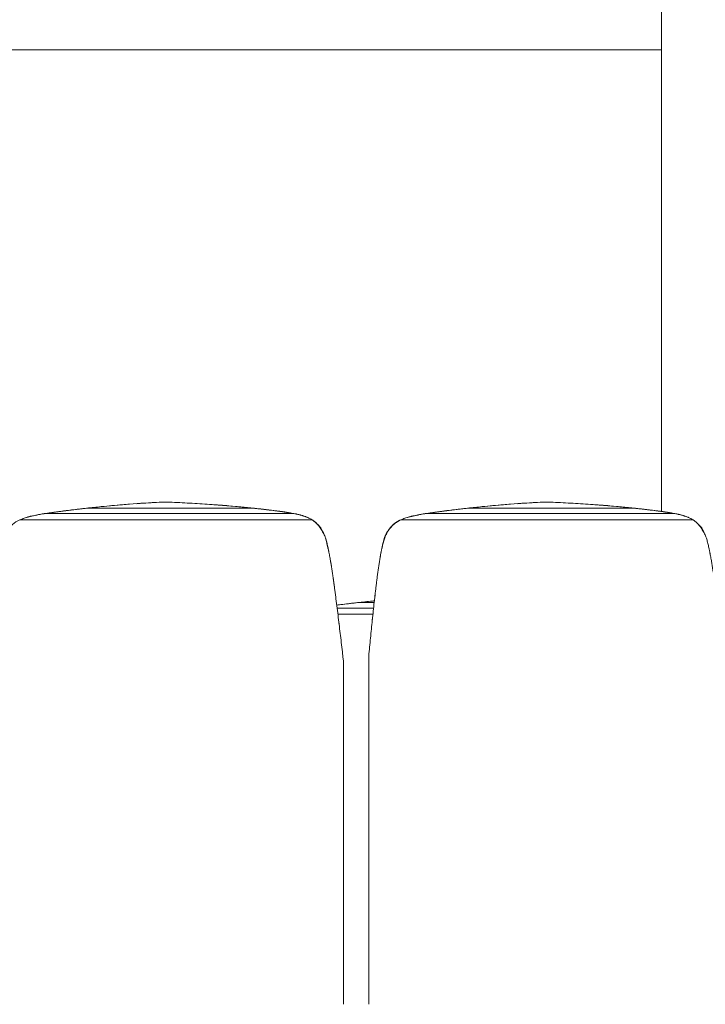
# Model space of a CAD drawing. Header units: metres. Extents: x 3.7 to 90.5, y -1.7 to 14.3.
# Tile 144 of 256: x 57.8 to 58.9, y -0.3 to 1.2. Entities that reach past the tile are written whole.
import ezdxf

# ---------------------------------------------------------------- set-up
doc = ezdxf.new("R2010")
doc.units = ezdxf.units.M
doc.layers.add('A-WALL', color=7, linetype='Continuous', lineweight=18)
doc.layers.add('I-FURN', color=7, linetype='Continuous', lineweight=18)

# ---------------------------------------------------------------- blocks, each defined once
blk = doc.blocks.new('Furniture_Figueras-Seating_Smartseat_13011 - 13011-6860599-Corte 2')
at = {"layer": 'I-FURN'}
for p, q in [((64.2885, 0.2958), (64.2311, 0.2958)), ((64.2642, 0.3044), (64.2895, 0.3044)), ((64.2875, 0.2859), (64.2323, 0.2859))]:
    blk.add_line(p, q, dxfattribs=at)
for points, knots in [([(64.2303, 0.3003), (64.2334, 0.3007), (64.2405, 0.3016), (64.2517, 0.303), (64.26, 0.3039), (64.2642, 0.3044)], [0.7984229, 0.7984229, 0.7984229, 0.7984229, 0.8571429, 0.9285714, 1, 1, 1, 1]), ([(64.2893, 0.307), (64.2817, 0.3063), (64.2663, 0.3047), (64.2465, 0.3024), (64.2347, 0.3009), (64.2306, 0.3003), (64.2304, 0.3003)], [0, 0, 0, 0, 0.125, 0.25, 0.3125, 0.3155458, 0.3155458, 0.3155458, 0.3155458]), ([(64.2504, 0.3028), (64.2516, 0.3029), (64.2542, 0.3033), (64.2569, 0.3036), (64.2583, 0.3038)], [0.70665051, 0.70665051, 0.70665051, 0.70665051, 0.71428571, 0.72391194, 0.72391194, 0.72391194, 0.72391194])]:
    blk.add_open_spline(points, degree=3, knots=knots, dxfattribs=at)
for points in [[(64.2642, 0.3044), (64.2527, 0.3031), (64.2415, 0.3018), (64.2305, 0.3003)], [(64.2867, 0.3067), (64.2877, 0.3069), (64.2887, 0.307), (64.2897, 0.3071)]]:
    blk.add_open_spline(points, degree=3, dxfattribs=at)
blk = doc.blocks.new('Furniture_Figueras-Seating_Smartseat_13011 - 13011-7674538-Corte 2')
at = {"layer": 'I-FURN'}
for p, q in [((63.8373, 0.4533), (64.0979, 0.4533)), ((63.9586, 0.4628), (63.9579, 0.4627)), ((63.961, 0.4627), (63.9579, 0.4627)), ((64.4373, 0.4533), (64.6979, 0.4533)), ((64.5586, 0.4628), (64.5579, 0.4627)), ((64.561, 0.4627), (64.5579, 0.4627)), ((64.1917, 0.4348), (63.7314, 0.4348)), ((64.1628, 0.4447), (63.7714, 0.4447)), ((64.7917, 0.4348), (64.3314, 0.4348)), ((64.7628, 0.4447), (64.3714, 0.4447))]:
    blk.add_line(p, q, dxfattribs=at)
for centre in [(63.9051, 0.2595), (64.5051, 0.2595)]:
    blk.add_ellipse(centre, major_axis=(0.597, 0), ratio=0.34202, start_param=1.477008, end_param=1.480066, dxfattribs=at)
for points, knots in [([(63.7685, 0.4442), (63.7688, 0.4443), (63.7701, 0.4445), (63.7722, 0.4448), (63.7757, 0.4454), (63.7799, 0.446), (63.785, 0.4467), (63.7902, 0.4474), (63.7958, 0.4482), (63.8032, 0.4492), (63.8129, 0.4504), (63.8248, 0.4518), (63.8331, 0.4528), (63.8373, 0.4533)], [0.5652266, 0.5652266, 0.5652266, 0.5652266, 0.5714286, 0.5892857, 0.6071429, 0.6428571, 0.6785714, 0.7142857, 0.75, 0.7857143, 0.8571429, 0.9285714, 1, 1, 1, 1]), ([(63.8624, 0.4559), (63.8548, 0.4551), (63.8395, 0.4536), (63.8196, 0.4512), (63.8041, 0.4493), (63.7925, 0.4477), (63.7834, 0.4465), (63.7771, 0.4456), (63.7734, 0.445), (63.7716, 0.4447), (63.7707, 0.4446)], [0, 0, 0, 0, 0.125, 0.25, 0.3125, 0.375, 0.4375, 0.46875, 0.484375, 0.5, 0.5, 0.5, 0.5]), ([(63.823, 0.4516), (63.8244, 0.4518), (63.8272, 0.4521), (63.83, 0.4525), (63.8314, 0.4526)], [0.70560011, 0.70560011, 0.70560011, 0.70560011, 0.71428571, 0.72391194, 0.72391194, 0.72391194, 0.72391194]), ([(63.8598, 0.4556), (63.8653, 0.4562), (63.8764, 0.4573), (63.8912, 0.4585), (63.9004, 0.4592), (63.9041, 0.4594)], [0.78571429, 0.78571429, 0.78571429, 0.78571429, 0.82142857, 0.85714286, 0.88136691, 0.88136691, 0.88136691, 0.88136691]), ([(63.9153, 0.4602), (63.9188, 0.4605), (63.9278, 0.4612), (63.9424, 0.4621), (63.9536, 0.4626), (63.9592, 0.4628)], [0.90583312, 0.90583312, 0.90583312, 0.90583312, 0.92857143, 0.96428571, 1, 1, 1, 1]), ([(63.9592, 0.4628), (63.9698, 0.4625), (63.9858, 0.4618), (64.0067, 0.4607), (64.0224, 0.4597), (64.0384, 0.4587), (64.0531, 0.4575), (64.0624, 0.4567), (64.0665, 0.4563)], [0, 0, 0, 0, 0.0666667, 0.1, 0.1333333, 0.1666667, 0.2, 0.2258472, 0.2258472, 0.2258472, 0.2258472]), ([(64.1591, 0.4454), (64.1582, 0.4455), (64.1565, 0.4458), (64.1539, 0.4463), (64.1504, 0.4469), (64.1461, 0.4475), (64.1409, 0.4482), (64.1339, 0.4491), (64.1252, 0.4502), (64.1146, 0.4514), (64.1036, 0.4527), (64.0925, 0.4538), (64.0818, 0.4549), (64.0747, 0.4556), (64.0711, 0.4559)], [0.484375, 0.484375, 0.484375, 0.484375, 0.5, 0.515625, 0.53125, 0.5625, 0.59375, 0.625, 0.6875, 0.75, 0.8125, 0.875, 0.9375, 1, 1, 1, 1]), ([(64.0815, 0.4549), (64.0829, 0.4548), (64.0866, 0.4544), (64.0903, 0.454), (64.0926, 0.4538)], [0.25768219, 0.25768219, 0.25768219, 0.25768219, 0.26666667, 0.28146409, 0.28146409, 0.28146409, 0.28146409]), ([(64.0979, 0.4533), (64.1025, 0.4528), (64.1115, 0.4518), (64.1213, 0.4506), (64.1267, 0.45), (64.1279, 0.4498)], [0, 0, 0, 0, 0.0833333, 0.1666667, 0.1920482, 0.1920482, 0.1920482, 0.1920482]), ([(64.3685, 0.4442), (64.3688, 0.4443), (64.3701, 0.4445), (64.3722, 0.4448), (64.3757, 0.4454), (64.3799, 0.446), (64.385, 0.4467), (64.3902, 0.4474), (64.3958, 0.4482), (64.4032, 0.4492), (64.4129, 0.4504), (64.4248, 0.4518), (64.4331, 0.4528), (64.4373, 0.4533)], [0.5652266, 0.5652266, 0.5652266, 0.5652266, 0.5714286, 0.5892857, 0.6071429, 0.6428571, 0.6785714, 0.7142857, 0.75, 0.7857143, 0.8571429, 0.9285714, 1, 1, 1, 1]), ([(64.4624, 0.4559), (64.4548, 0.4551), (64.4395, 0.4536), (64.4196, 0.4512), (64.4041, 0.4493), (64.3925, 0.4477), (64.3834, 0.4465), (64.3771, 0.4456), (64.3734, 0.445), (64.3716, 0.4447), (64.3707, 0.4446)], [0, 0, 0, 0, 0.125, 0.25, 0.3125, 0.375, 0.4375, 0.46875, 0.484375, 0.5, 0.5, 0.5, 0.5]), ([(64.423, 0.4516), (64.4244, 0.4518), (64.4272, 0.4521), (64.43, 0.4525), (64.4314, 0.4526)], [0.70560011, 0.70560011, 0.70560011, 0.70560011, 0.71428571, 0.72391194, 0.72391194, 0.72391194, 0.72391194]), ([(64.4598, 0.4556), (64.4653, 0.4562), (64.4764, 0.4573), (64.4912, 0.4585), (64.5004, 0.4592), (64.5041, 0.4594)], [0.78571429, 0.78571429, 0.78571429, 0.78571429, 0.82142857, 0.85714286, 0.88136691, 0.88136691, 0.88136691, 0.88136691]), ([(64.5153, 0.4602), (64.5188, 0.4605), (64.5278, 0.4612), (64.5424, 0.4621), (64.5536, 0.4626), (64.5592, 0.4628)], [0.90583312, 0.90583312, 0.90583312, 0.90583312, 0.92857143, 0.96428571, 1, 1, 1, 1]), ([(64.5592, 0.4628), (64.5698, 0.4625), (64.5858, 0.4618), (64.6067, 0.4607), (64.6224, 0.4597), (64.6384, 0.4587), (64.6531, 0.4575), (64.6624, 0.4567), (64.6665, 0.4563)], [0, 0, 0, 0, 0.0666667, 0.1, 0.1333333, 0.1666667, 0.2, 0.2258472, 0.2258472, 0.2258472, 0.2258472]), ([(64.7591, 0.4454), (64.7582, 0.4455), (64.7565, 0.4458), (64.7539, 0.4463), (64.7504, 0.4469), (64.7461, 0.4475), (64.7409, 0.4482), (64.7339, 0.4491), (64.7252, 0.4502), (64.7146, 0.4514), (64.7036, 0.4527), (64.6925, 0.4538), (64.6818, 0.4549), (64.6747, 0.4556), (64.6711, 0.4559)], [0.484375, 0.484375, 0.484375, 0.484375, 0.5, 0.515625, 0.53125, 0.5625, 0.59375, 0.625, 0.6875, 0.75, 0.8125, 0.875, 0.9375, 1, 1, 1, 1]), ([(64.6815, 0.4549), (64.6829, 0.4548), (64.6866, 0.4544), (64.6903, 0.454), (64.6926, 0.4538)], [0.25768219, 0.25768219, 0.25768219, 0.25768219, 0.26666667, 0.28146409, 0.28146409, 0.28146409, 0.28146409]), ([(64.6983, 0.4532), (64.7027, 0.4527), (64.7116, 0.4518), (64.7213, 0.4506), (64.7267, 0.45), (64.7279, 0.4498)], [0.0023031, 0.0023031, 0.0023031, 0.0023031, 0.0833333, 0.1666667, 0.1920482, 0.1920482, 0.1920482, 0.1920482]), ([(63.7314, 0.4348), (63.727, 0.433), (63.721, 0.4291), (63.7153, 0.423), (63.7125, 0.4192), (63.7105, 0.4162), (63.7087, 0.4131), (63.7068, 0.4088), (63.7049, 0.4032), (63.7034, 0.3974), (63.7024, 0.3933), (63.7018, 0.3909), (63.7014, 0.3891), (63.701, 0.3874), (63.7004, 0.385), (63.6996, 0.3808), (63.6986, 0.375), (63.6977, 0.3693), (63.6971, 0.3649), (63.6965, 0.3616), (63.696, 0.3582), (63.6954, 0.3536), (63.6946, 0.3478), (63.6937, 0.3407), (63.6928, 0.3339), (63.692, 0.327), (63.6909, 0.3175), (63.6895, 0.305), (63.688, 0.2908), (63.6865, 0.2767), (63.685, 0.2626), (63.6836, 0.2486), (63.6822, 0.2342), (63.6813, 0.2248), (63.6809, 0.2204)], [0, 0, 0, 0, 0.0625, 0.09375, 0.109375, 0.125, 0.140625, 0.15625, 0.1875, 0.21875, 0.234375, 0.242188, 0.25, 0.257812, 0.265625, 0.28125, 0.3125, 0.34375, 0.359375, 0.375, 0.390625, 0.40625, 0.4375, 0.46875, 0.5, 0.53125, 0.5625, 0.625, 0.6875, 0.75, 0.8125, 0.875, 0.9375, 1, 1, 1, 1]), ([(63.7714, 0.4447), (63.7692, 0.4445), (63.7659, 0.444), (63.762, 0.4432), (63.7598, 0.4428), (63.7581, 0.4424), (63.7564, 0.442), (63.7541, 0.4416), (63.7513, 0.441), (63.7484, 0.4403), (63.7462, 0.4398), (63.7445, 0.4393), (63.7428, 0.4388), (63.7406, 0.4382), (63.7368, 0.4369), (63.7336, 0.4356), (63.7314, 0.4348)], [0, 0, 0, 0, 0.166667, 0.25, 0.291667, 0.333333, 0.375, 0.416667, 0.5, 0.583333, 0.625, 0.666667, 0.708333, 0.75, 0.833333, 1, 1, 1, 1]), ([(63.7464, 0.4398), (63.7468, 0.44), (63.7476, 0.4402), (63.7484, 0.4404), (63.7488, 0.4405)], [0.42857143, 0.42857143, 0.42857143, 0.42857143, 0.4375, 0.44400406, 0.44400406, 0.44400406, 0.44400406]), ([(63.7515, 0.4411), (63.7513, 0.4411), (63.7507, 0.4409), (63.7496, 0.4407), (63.7487, 0.4404), (63.7482, 0.4403)], [0.60684528, 0.60684528, 0.60684528, 0.60684528, 0.609375, 0.6171875, 0.625, 0.625, 0.625, 0.625]), ([(63.7621, 0.4431), (63.7627, 0.4433), (63.7635, 0.4434), (63.7643, 0.4436), (63.7644, 0.4436)], [0.571428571, 0.571428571, 0.571428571, 0.571428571, 0.575892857, 0.576647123, 0.576647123, 0.576647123, 0.576647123]), ([(64.1347, 0.449), (64.1352, 0.449), (64.1377, 0.4486), (64.1411, 0.4482), (64.1449, 0.4477), (64.1477, 0.4472), (64.1505, 0.4468), (64.1533, 0.4464), (64.1552, 0.4461), (64.1561, 0.446)], [0.2389943, 0.2389943, 0.2389943, 0.2389943, 0.25, 0.2916667, 0.3125, 0.3333333, 0.3541667, 0.375, 0.3968038, 0.3968038, 0.3968038, 0.3968038]), ([(64.1421, 0.448), (64.1428, 0.4479), (64.1447, 0.4477), (64.1472, 0.4473), (64.1491, 0.447), (64.1496, 0.4469)], [0.3873475, 0.3873475, 0.3873475, 0.3873475, 0.39166667, 0.4, 0.40348941, 0.40348941, 0.40348941, 0.40348941]), ([(64.1917, 0.4348), (64.1906, 0.4355), (64.1882, 0.4368), (64.1853, 0.4382), (64.1829, 0.4392), (64.181, 0.4399), (64.1795, 0.4404), (64.1783, 0.4408), (64.1774, 0.4411), (64.1764, 0.4414), (64.1752, 0.4418), (64.1736, 0.4422), (64.1717, 0.4427), (64.1699, 0.4432), (64.1681, 0.4436), (64.1657, 0.4442), (64.164, 0.4445), (64.1628, 0.4447)], [0, 0, 0, 0, 0.125, 0.25, 0.3125, 0.375, 0.4375, 0.46875, 0.5, 0.53125, 0.5625, 0.625, 0.6875, 0.75, 0.8125, 0.875, 1, 1, 1, 1]), ([(64.2409, 0.213), (64.2406, 0.2152), (64.2401, 0.2196), (64.239, 0.229), (64.2376, 0.2414), (64.2359, 0.2559), (64.2342, 0.2701), (64.2325, 0.2845), (64.2307, 0.2993), (64.2291, 0.3116), (64.2279, 0.3211), (64.2269, 0.328), (64.226, 0.3351), (64.225, 0.3423), (64.224, 0.3496), (64.2228, 0.3566), (64.2217, 0.3635), (64.2206, 0.3705), (64.2195, 0.3766), (64.2187, 0.3809), (64.2182, 0.3834), (64.2178, 0.3852), (64.2174, 0.3871), (64.2169, 0.3895), (64.216, 0.3936), (64.2147, 0.3994), (64.2131, 0.405), (64.2115, 0.4095), (64.2094, 0.4139), (64.2064, 0.4193), (64.2008, 0.4273), (64.1956, 0.4322), (64.1917, 0.4348)], [0, 0, 0, 0, 0.03125, 0.0625, 0.125, 0.1875, 0.25, 0.3125, 0.375, 0.4375, 0.46875, 0.5, 0.53125, 0.5625, 0.59375, 0.625, 0.65625, 0.6875, 0.71875, 0.734375, 0.742188, 0.75, 0.757812, 0.765625, 0.78125, 0.8125, 0.84375, 0.859375, 0.875, 0.90625, 0.9375, 1, 1, 1, 1]), ([(64.3314, 0.4348), (64.327, 0.433), (64.321, 0.4291), (64.3153, 0.423), (64.3125, 0.4192), (64.3105, 0.4162), (64.3087, 0.4131), (64.3068, 0.4088), (64.3049, 0.4032), (64.3034, 0.3974), (64.3024, 0.3933), (64.3018, 0.3909), (64.3014, 0.3891), (64.301, 0.3874), (64.3004, 0.385), (64.2996, 0.3808), (64.2986, 0.375), (64.2977, 0.3693), (64.2971, 0.3649), (64.2965, 0.3616), (64.296, 0.3582), (64.2954, 0.3536), (64.2946, 0.3478), (64.2937, 0.3407), (64.2928, 0.3339), (64.292, 0.327), (64.2909, 0.3175), (64.2895, 0.305), (64.288, 0.2908), (64.2865, 0.2767), (64.285, 0.2626), (64.2836, 0.2486), (64.2822, 0.2342), (64.2813, 0.2248), (64.2809, 0.2204)], [0, 0, 0, 0, 0.0625, 0.09375, 0.109375, 0.125, 0.140625, 0.15625, 0.1875, 0.21875, 0.234375, 0.242188, 0.25, 0.257812, 0.265625, 0.28125, 0.3125, 0.34375, 0.359375, 0.375, 0.390625, 0.40625, 0.4375, 0.46875, 0.5, 0.53125, 0.5625, 0.625, 0.6875, 0.75, 0.8125, 0.875, 0.9375, 1, 1, 1, 1]), ([(64.3714, 0.4447), (64.3692, 0.4445), (64.3659, 0.444), (64.362, 0.4432), (64.3598, 0.4428), (64.3581, 0.4424), (64.3564, 0.442), (64.3541, 0.4416), (64.3513, 0.441), (64.3484, 0.4403), (64.3462, 0.4398), (64.3445, 0.4393), (64.3428, 0.4388), (64.3406, 0.4382), (64.3368, 0.4369), (64.3336, 0.4356), (64.3314, 0.4348)], [0, 0, 0, 0, 0.166667, 0.25, 0.291667, 0.333333, 0.375, 0.416667, 0.5, 0.583333, 0.625, 0.666667, 0.708333, 0.75, 0.833333, 1, 1, 1, 1]), ([(64.3464, 0.4398), (64.3468, 0.44), (64.3476, 0.4402), (64.3484, 0.4404), (64.3488, 0.4405)], [0.42857143, 0.42857143, 0.42857143, 0.42857143, 0.4375, 0.44400406, 0.44400406, 0.44400406, 0.44400406]), ([(64.3515, 0.4411), (64.3513, 0.4411), (64.3507, 0.4409), (64.3496, 0.4407), (64.3487, 0.4404), (64.3482, 0.4403)], [0.60684528, 0.60684528, 0.60684528, 0.60684528, 0.609375, 0.6171875, 0.625, 0.625, 0.625, 0.625]), ([(64.3621, 0.4431), (64.3627, 0.4433), (64.3635, 0.4434), (64.3643, 0.4436), (64.3644, 0.4436)], [0.571428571, 0.571428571, 0.571428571, 0.571428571, 0.575892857, 0.576647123, 0.576647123, 0.576647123, 0.576647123]), ([(64.7347, 0.449), (64.7352, 0.449), (64.7377, 0.4486), (64.7411, 0.4482), (64.7449, 0.4477), (64.7477, 0.4472), (64.7505, 0.4468), (64.7533, 0.4464), (64.7552, 0.4461), (64.7561, 0.446)], [0.2389943, 0.2389943, 0.2389943, 0.2389943, 0.25, 0.2916667, 0.3125, 0.3333333, 0.3541667, 0.375, 0.3968038, 0.3968038, 0.3968038, 0.3968038]), ([(64.7421, 0.448), (64.7428, 0.4479), (64.7447, 0.4477), (64.7472, 0.4473), (64.7491, 0.447), (64.7496, 0.4469)], [0.3873475, 0.3873475, 0.3873475, 0.3873475, 0.39166667, 0.4, 0.40348941, 0.40348941, 0.40348941, 0.40348941]), ([(64.7917, 0.4348), (64.7906, 0.4355), (64.7882, 0.4368), (64.7853, 0.4382), (64.7829, 0.4392), (64.781, 0.4399), (64.7795, 0.4404), (64.7783, 0.4408), (64.7774, 0.4411), (64.7764, 0.4414), (64.7752, 0.4418), (64.7736, 0.4422), (64.7717, 0.4427), (64.7699, 0.4432), (64.7681, 0.4436), (64.7657, 0.4442), (64.764, 0.4445), (64.7628, 0.4447)], [0, 0, 0, 0, 0.125, 0.25, 0.3125, 0.375, 0.4375, 0.46875, 0.5, 0.53125, 0.5625, 0.625, 0.6875, 0.75, 0.8125, 0.875, 1, 1, 1, 1]), ([(64.8409, 0.213), (64.8406, 0.2152), (64.8401, 0.2196), (64.839, 0.229), (64.8376, 0.2414), (64.8359, 0.2559), (64.8342, 0.2701), (64.8325, 0.2845), (64.8307, 0.2993), (64.8291, 0.3116), (64.8279, 0.3211), (64.8269, 0.328), (64.826, 0.3351), (64.825, 0.3423), (64.824, 0.3496), (64.8228, 0.3566), (64.8217, 0.3635), (64.8206, 0.3705), (64.8195, 0.3766), (64.8187, 0.3809), (64.8182, 0.3834), (64.8178, 0.3852), (64.8174, 0.3871), (64.8169, 0.3895), (64.816, 0.3936), (64.8147, 0.3994), (64.8131, 0.405), (64.8115, 0.4095), (64.8094, 0.4139), (64.8064, 0.4193), (64.8008, 0.4273), (64.7956, 0.4322), (64.7917, 0.4348)], [0, 0, 0, 0, 0.03125, 0.0625, 0.125, 0.1875, 0.25, 0.3125, 0.375, 0.4375, 0.46875, 0.5, 0.53125, 0.5625, 0.59375, 0.625, 0.65625, 0.6875, 0.71875, 0.734375, 0.742188, 0.75, 0.757812, 0.765625, 0.78125, 0.8125, 0.84375, 0.859375, 0.875, 0.90625, 0.9375, 1, 1, 1, 1]), ([(64.2097, 0.4134), (64.2095, 0.414), (64.2084, 0.416), (64.2063, 0.4197), (64.2033, 0.4241), (64.1998, 0.4283), (64.1965, 0.4315), (64.1942, 0.4332), (64.1933, 0.4338)], [0.1144692, 0.1144692, 0.1144692, 0.1144692, 0.125, 0.15625, 0.1875, 0.21875, 0.25, 0.2700493, 0.2700493, 0.2700493, 0.2700493]), ([(64.2006, 0.4269), (64.2007, 0.4269), (64.2012, 0.4265), (64.202, 0.4257), (64.2032, 0.4245), (64.2043, 0.4233), (64.2052, 0.4222), (64.2057, 0.4214), (64.2059, 0.4211)], [0.52456884, 0.52456884, 0.52456884, 0.52456884, 0.525, 0.52916667, 0.53333333, 0.5375, 0.54166667, 0.54409223, 0.54409223, 0.54409223, 0.54409223]), ([(64.2026, 0.4248), (64.2032, 0.424), (64.2051, 0.4217), (64.2069, 0.4189), (64.2081, 0.4169), (64.2082, 0.4166)], [0.77060686, 0.77060686, 0.77060686, 0.77060686, 0.79166667, 0.83333333, 0.8408583, 0.8408583, 0.8408583, 0.8408583]), ([(64.3298, 0.4341), (64.3296, 0.434), (64.3285, 0.4334), (64.3267, 0.4324), (64.3243, 0.4308), (64.3213, 0.4285), (64.3177, 0.4253), (64.3139, 0.421), (64.3105, 0.4164), (64.3078, 0.4115), (64.3048, 0.4045), (64.3033, 0.3988), (64.3027, 0.3947)], [0.7299719, 0.7299719, 0.7299719, 0.7299719, 0.734375, 0.75, 0.765625, 0.78125, 0.8125, 0.84375, 0.875, 0.90625, 0.9375, 1, 1, 1, 1]), ([(64.3107, 0.4164), (64.3116, 0.4179), (64.3137, 0.4208), (64.3174, 0.425), (64.3209, 0.4282), (64.3238, 0.4304), (64.3253, 0.4315), (64.326, 0.432)], [0.145267, 0.145267, 0.145267, 0.145267, 0.1785714, 0.2142857, 0.25, 0.2678571, 0.2857143, 0.2857143, 0.2857143, 0.2857143]), ([(64.3269, 0.4325), (64.3274, 0.4328), (64.3283, 0.4334), (64.3292, 0.4338), (64.3297, 0.4341)], [0.29243225, 0.29243225, 0.29243225, 0.29243225, 0.30357143, 0.31349023, 0.31349023, 0.31349023, 0.31349023]), ([(64.8097, 0.4134), (64.8095, 0.414), (64.8084, 0.416), (64.8063, 0.4197), (64.8033, 0.4241), (64.7998, 0.4283), (64.7965, 0.4315), (64.7942, 0.4332), (64.7933, 0.4338)], [0.1144692, 0.1144692, 0.1144692, 0.1144692, 0.125, 0.15625, 0.1875, 0.21875, 0.25, 0.2700493, 0.2700493, 0.2700493, 0.2700493]), ([(64.8006, 0.4269), (64.8007, 0.4269), (64.8012, 0.4265), (64.802, 0.4257), (64.8032, 0.4245), (64.8043, 0.4233), (64.8052, 0.4222), (64.8057, 0.4214), (64.8059, 0.4211)], [0.52456884, 0.52456884, 0.52456884, 0.52456884, 0.525, 0.52916667, 0.53333333, 0.5375, 0.54166667, 0.54409223, 0.54409223, 0.54409223, 0.54409223]), ([(64.8026, 0.4248), (64.8032, 0.424), (64.8051, 0.4217), (64.8069, 0.4189), (64.8081, 0.4169), (64.8082, 0.4166)], [0.77060686, 0.77060686, 0.77060686, 0.77060686, 0.79166667, 0.83333333, 0.8408583, 0.8408583, 0.8408583, 0.8408583]), ([(64.2156, 0.3947), (64.215, 0.3983), (64.214, 0.4027), (64.2125, 0.4068), (64.2123, 0.4076)], [0, 0, 0, 0, 0.0625, 0.07684776, 0.07684776, 0.07684776, 0.07684776]), ([(64.3027, 0.3947), (64.3033, 0.3987), (64.3048, 0.4044), (64.3077, 0.4113), (64.3095, 0.4145), (64.3105, 0.4161)], [0, 0, 0, 0, 0.0714286, 0.1071429, 0.1428571, 0.1428571, 0.1428571, 0.1428571]), ([(64.3052, 0.4054), (64.3056, 0.4065), (64.3063, 0.4082), (64.3074, 0.4103), (64.3082, 0.4117), (64.3088, 0.4126), (64.3091, 0.413)], [0.41071429, 0.41071429, 0.41071429, 0.41071429, 0.41964286, 0.42410714, 0.42857143, 0.43189239, 0.43189239, 0.43189239, 0.43189239]), ([(64.2982, 0.3724), (64.2982, 0.3728), (64.2985, 0.3746), (64.299, 0.3771), (64.2995, 0.3799), (64.2999, 0.382), (64.3002, 0.3834), (64.3003, 0.3841)], [0.33688274, 0.33688274, 0.33688274, 0.33688274, 0.33928571, 0.34821429, 0.35267857, 0.35714286, 0.36160714, 0.36160714, 0.36160714, 0.36160714]), ([(64.2205, 0.3712), (64.2205, 0.3709), (64.2208, 0.3693), (64.2213, 0.3663), (64.2218, 0.363), (64.2221, 0.3611), (64.2222, 0.3606)], [0.65624704, 0.65624704, 0.65624704, 0.65624704, 0.65833333, 0.66666667, 0.675, 0.67801856, 0.67801856, 0.67801856, 0.67801856]), ([(64.225, 0.3424), (64.225, 0.342), (64.2253, 0.3402), (64.2257, 0.337), (64.2263, 0.3327), (64.2267, 0.3297), (64.2269, 0.3281), (64.227, 0.3279)], [0.71432, 0.71432, 0.71432, 0.71432, 0.71666667, 0.725, 0.73333333, 0.74166667, 0.7433048, 0.7433048, 0.7433048, 0.7433048]), ([(64.2937, 0.3405), (64.2938, 0.3415), (64.2941, 0.3439), (64.2946, 0.3478), (64.295, 0.3506), (64.2952, 0.3519)], [0.27017278, 0.27017278, 0.27017278, 0.27017278, 0.27678571, 0.28571429, 0.29385417, 0.29385417, 0.29385417, 0.29385417]), ([(64.2256, 0.3376), (64.2257, 0.337), (64.2259, 0.3353), (64.2262, 0.3336), (64.2263, 0.3326)], [0.32332211, 0.32332211, 0.32332211, 0.32332211, 0.33333333, 0.35099502, 0.35099502, 0.35099502, 0.35099502]), ([(64.2263, 0.3326), (64.2262, 0.3336), (64.2259, 0.3353), (64.2257, 0.337), (64.2256, 0.3376)], [0.64900498, 0.64900498, 0.64900498, 0.64900498, 0.66666667, 0.67667789, 0.67667789, 0.67667789, 0.67667789]), ([(64.2932, 0.3365), (64.2932, 0.3372), (64.2934, 0.3384), (64.2936, 0.3396), (64.2936, 0.3401)], [0.65449389, 0.65449389, 0.65449389, 0.65449389, 0.66666667, 0.67519651, 0.67519651, 0.67519651, 0.67519651]), ([(64.2936, 0.3401), (64.2936, 0.3396), (64.2934, 0.3384), (64.2932, 0.3372), (64.2932, 0.3365)], [0.32480349, 0.32480349, 0.32480349, 0.32480349, 0.33333333, 0.34550611, 0.34550611, 0.34550611, 0.34550611]), ([(64.2895, 0.3036), (64.2895, 0.304), (64.2899, 0.3075), (64.2904, 0.3132), (64.2909, 0.3181), (64.2911, 0.3199)], [0.19425209, 0.19425209, 0.19425209, 0.19425209, 0.19642857, 0.21428571, 0.22534964, 0.22534964, 0.22534964, 0.22534964]), ([(64.2809, -0.3289), (64.2809, -0.303), (64.2809, -0.2653), (64.2809, -0.2218), (64.2809, -0.1708), (64.2809, -0.1349), (64.2809, -0.0994), (64.2809, -0.0471), (64.2809, -0.0128), (64.2809, 0.0298), (64.2809, 0.0694), (64.2809, 0.1072), (64.2809, 0.1412), (64.2809, 0.1726), (64.2809, 0.1981), (64.2809, 0.2121), (64.2809, 0.2201), (64.2809, 0.2204)], [0, 0, 0, 0, 0.118985, 0.265875, 0.410742, 0.54673, 0.684293, 0.820125, 0.964637, 1.096291, 1.233937, 1.363654, 1.484371, 1.589824, 1.67878, 1.764123, 1.767262, 1.767262, 1.767262, 1.767262]), ([(64.2409, 0.213), (64.2409, 0.2079), (64.2409, 0.1958), (64.2409, 0.1726), (64.2409, 0.1412), (64.2409, 0.1072), (64.2409, 0.0694), (64.2409, 0.0298), (64.2409, -0.0128), (64.2409, -0.0471), (64.2409, -0.0994), (64.2409, -0.1349), (64.2409, -0.1708), (64.2409, -0.2218), (64.2409, -0.2653), (64.2409, -0.303), (64.2409, -0.3289)], [-1.738865, -1.738865, -1.738865, -1.738865, -1.67878, -1.589824, -1.484371, -1.363654, -1.233937, -1.096291, -0.964637, -0.820125, -0.684293, -0.54673, -0.410742, -0.265875, -0.118985, 0, 0, 0, 0])]:
    blk.add_open_spline(points, degree=3, knots=knots, dxfattribs=at)
for points in [[(63.8373, 0.4533), (63.8258, 0.452), (63.8034, 0.4493), (63.7819, 0.4463), (63.7714, 0.4447)], [(63.9579, 0.4627), (63.9419, 0.4621), (63.9099, 0.4602), (63.8782, 0.4574), (63.8624, 0.4559)], [(64.0711, 0.4559), (64.0529, 0.4575), (64.0163, 0.4604), (63.9795, 0.4622), (63.961, 0.4627)], [(64.1628, 0.4447), (64.1528, 0.4464), (64.1318, 0.4495), (64.1094, 0.4521), (64.0979, 0.4533)], [(64.1145, 0.4514), (64.1152, 0.4514), (64.1159, 0.4513), (64.1166, 0.4512)], [(64.4373, 0.4533), (64.4258, 0.452), (64.4034, 0.4493), (64.3819, 0.4463), (64.3714, 0.4447)], [(64.5579, 0.4627), (64.5419, 0.4621), (64.5099, 0.4602), (64.4782, 0.4574), (64.4624, 0.4559)], [(64.6711, 0.4559), (64.6529, 0.4575), (64.6163, 0.4604), (64.5795, 0.4622), (64.561, 0.4627)], [(64.7628, 0.4447), (64.7528, 0.4464), (64.7318, 0.4495), (64.7094, 0.4521), (64.6979, 0.4533)], [(64.7145, 0.4514), (64.7152, 0.4514), (64.7159, 0.4513), (64.7166, 0.4512)], [(63.7926, 0.4478), (63.7931, 0.4478), (63.7936, 0.4479), (63.7941, 0.4479)], [(64.1917, 0.4348), (64.1924, 0.4343), (64.1931, 0.4339), (64.1937, 0.4334)], [(64.3926, 0.4478), (64.3931, 0.4478), (64.3936, 0.4479), (64.3941, 0.4479)], [(64.7917, 0.4348), (64.7924, 0.4343), (64.7931, 0.4339), (64.7937, 0.4334)], [(64.3295, 0.4336), (64.3299, 0.4339), (64.3303, 0.4342), (64.3306, 0.4344)], [(64.215, 0.3972), (64.2151, 0.3968), (64.2152, 0.3964), (64.2153, 0.396)], [(64.2156, 0.3947), (64.216, 0.393), (64.2163, 0.3914), (64.2166, 0.3897)], [(64.2166, 0.3897), (64.2163, 0.3914), (64.216, 0.393), (64.2156, 0.3947)], [(64.2164, 0.3922), (64.2167, 0.391), (64.2169, 0.3899), (64.2172, 0.3887)], [(64.302, 0.3914), (64.3022, 0.3925), (64.3025, 0.3936), (64.3027, 0.3947)], [(64.3027, 0.3947), (64.3025, 0.3936), (64.3022, 0.3925), (64.302, 0.3914)], [(64.2304, 0.3013), (64.2305, 0.3007), (64.2305, 0.3), (64.2306, 0.2994)], [(64.2865, 0.2778), (64.2867, 0.2791), (64.2868, 0.2803), (64.287, 0.2817)], [(64.2865, 0.2767), (64.2866, 0.2776), (64.2867, 0.2785), (64.2868, 0.2794)], [(64.2868, 0.2794), (64.2867, 0.2785), (64.2866, 0.2776), (64.2865, 0.2767)], [(64.2337, 0.2743), (64.2339, 0.2729), (64.234, 0.2715), (64.2342, 0.2702)], [(64.2342, 0.2702), (64.234, 0.2715), (64.2339, 0.2729), (64.2337, 0.2743)], [(64.234, 0.272), (64.2341, 0.2715), (64.2341, 0.2709), (64.2342, 0.2704)]]:
    blk.add_open_spline(points, degree=3, dxfattribs=at)
blk = doc.blocks.new('4 GRE - ESCOLA DE CINEMA E AUDIOVISUAL CINE REX R07_rvt-2-Corte 2')
at = {"layer": 'A-WALL'}
for p, q in [((64.7419, 0.448), (64.7419, 4.7539)), ((64.7419, 1.1757), (58.0419, 1.1757)), ((64.7419, 0.448), (64.7419, 1.1757))]:
    blk.add_line(p, q, dxfattribs=at)
at = {"layer": 'I-FURN', "lineweight": 18}
for name in ['Furniture_Figueras-Seating_Smartseat_13011 - 13011-7674538-Corte 2', 'Furniture_Figueras-Seating_Smartseat_13011 - 13011-6860599-Corte 2']:
    blk.add_blockref(name, (0, 0), dxfattribs=at)

msp = doc.modelspace()

# ---------------------------------------------------------------- block references
at = {"lineweight": 5}
msp.add_blockref('4 GRE - ESCOLA DE CINEMA E AUDIOVISUAL CINE REX R07_rvt-2-Corte 2', (-5.888, 0), dxfattribs=at)

doc.saveas('drawing.dxf')
